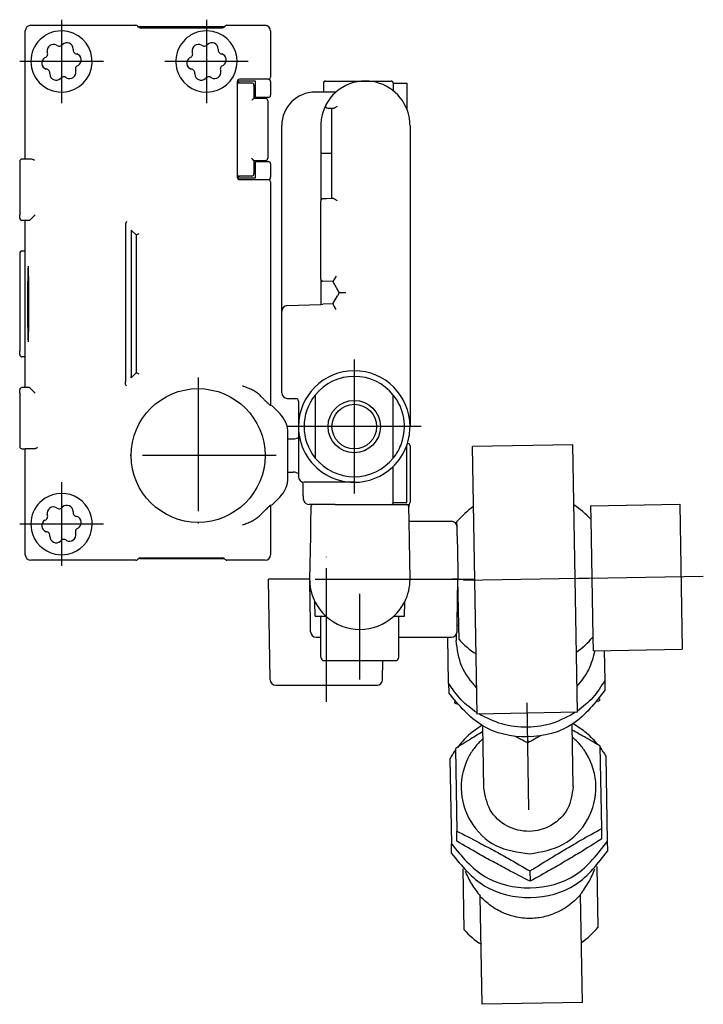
# Model space of a CAD drawing. Header units: millimetres. Extents: x -235 to 1449, y -109 to 485.
# Tile 38 of 39: x 1387 to 1449, y 129 to 217. Entities that reach past the tile are written whole.
import ezdxf

# ---------------------------------------------------------------- set-up
doc = ezdxf.new("R2010")
doc.units = ezdxf.units.MM
doc.linetypes.add('DOT_CENTER', pattern=[14, 12, -1, 0, -1])
doc.layers.add('1', color=7, linetype='Continuous')

# ---------------------------------------------------------------- blocks, each defined once
blk = doc.blocks.new('COUPLING_BAR__89', base_point=(1425.729, 128.898))
at = {"color": 7, "linetype": 'Continuous'}
for p, q in [((1436.929, 179.094), (1427.931, 178.937)), ((1428.349, 154.941), (1427.931, 178.937)), ((1437.348, 155.098), (1436.929, 179.094)), ((1438.525, 173.621), (1446.524, 173.761)), ((1438.525, 173.621), (1438.546, 172.413)), ((1446.524, 173.761), (1446.751, 160.763)), ((1438.546, 172.413), (1438.731, 161.832)), ((1426.556, 171.74), (1426.548, 172.204)), ((1426.57, 170.931), (1426.556, 171.74)), ((1426.57, 170.931), (1426.57, 170.912)), ((1426.57, 170.912), (1426.624, 167.832)), ((1426.624, 167.832), (1426.638, 167.031)), ((1426.71, 162.913), (1426.638, 167.031)), ((1426.566, 162.911), (1426.71, 162.913)), ((1426.733, 161.622), (1426.71, 162.913)), ((1425.801, 157.7), (1425.729, 161.831)), ((1426.475, 162.058), (1426.484, 161.526)), ((1438.731, 161.832), (1438.752, 160.623)), ((1438.752, 160.623), (1446.751, 160.763)), ((1439.752, 160.641), (1439.799, 157.944)), ((1425.801, 157.7), (1425.816, 156.831)), ((1439.799, 157.944), (1439.814, 157.076)), ((1426.33, 156.061), (1426.332, 155.933)), ((1439.328, 156.288), (1439.33, 156.16)), ((1437.348, 155.098), (1428.349, 154.941)), ((1428.966, 148.283), (1428.868, 153.876)), ((1436.964, 148.423), (1436.867, 154.015)), ((1432.886, 152.89), (1432.895, 152.351)), ((1439.53, 144.669), (1439.401, 152.059)), ((1426.403, 151.832), (1426.532, 144.442)), ((1440.05, 143.533), (1439.917, 151.16)), ((1425.919, 150.916), (1426.052, 143.289)), ((1426.548, 143.519), (1426.532, 144.442)), ((1439.546, 143.746), (1439.53, 144.669)), ((1426.068, 142.421), (1426.052, 143.289)), ((1440.065, 142.665), (1440.05, 143.533)), ((1427.187, 135.579), (1427.092, 141.041)), ((1433.096, 140.86), (1433.112, 139.937)), ((1439.09, 141.251), (1439.185, 135.788)), ((1437.634, 138.725), (1437.633, 138.779)), ((1437.803, 129.055), (1437.634, 138.725)), ((1428.635, 138.568), (1428.634, 138.622)), ((1428.804, 128.898), (1428.635, 138.568)), ((1437.803, 129.055), (1428.804, 128.898))]:
    blk.add_line(p, q, dxfattribs=at)
for centre, start, end in [((1432.639, 167.018), 125.22887, 139.59038), ((1432.639, 167.018), 42.40962, 56.77113), ((1432.639, 167.018), 305.22887, 319.59038), ((1432.639, 167.018), 222.40962, 236.77113), ((1433.094, 140.974), 222.40962, 236.77113), ((1433.094, 140.974), 305.22887, 319.59038)]:
    blk.add_arc(centre, 8, start, end, dxfattribs=at)
for points, knots in [([(1428.308, 157.286), (1427.798, 157.9), (1426.774, 159.134), (1426.581, 160.727), (1426.484, 161.526)], [0, 0, 0, 0, 2.342035, 4.704168, 4.704168, 4.704168, 4.704168]), ([(1438.898, 160.626), (1438.751, 160.036), (1438.457, 158.857), (1437.69, 157.915), (1437.307, 157.443)], [0, 0, 0, 0, 1.798344, 3.597358, 3.597358, 3.597358, 3.597358]), ([(1428.348, 155.044), (1427.848, 155.409), (1426.843, 156.144), (1426.15, 157.179), (1425.801, 157.7)], [0, 0, 0, 0, 1.840093, 3.704818, 3.704818, 3.704818, 3.704818]), ([(1439.799, 157.944), (1439.468, 157.411), (1438.812, 156.353), (1437.833, 155.583), (1437.346, 155.201)], [0, 0, 0, 0, 1.864725, 3.704818, 3.704818, 3.704818, 3.704818]), ([(1439.814, 157.076), (1438.946, 155.942), (1437.204, 153.666), (1432.892, 152.538), (1428.544, 153.515), (1426.723, 155.729), (1425.816, 156.831)], [0, 0, 0, 0, 4.178747, 8.385833, 12.592919, 16.771666, 16.771666, 16.771666, 16.771666]), ([(1426.515, 155.826), (1426.485, 155.843), (1426.423, 155.879), (1426.362, 155.915), (1426.332, 155.933)], [0, 0, 0, 0, 0.1053109, 0.212053, 0.212053, 0.212053, 0.212053]), ([(1439.33, 156.16), (1439.3, 156.14), (1439.24, 156.103), (1439.18, 156.065), (1439.151, 156.046)], [0, 0, 0, 0, 0.1067248, 0.2120507, 0.2120507, 0.2120507, 0.2120507]), ([(1437.19, 155.095), (1436.524, 154.729), (1435.18, 153.991), (1432.872, 153.661), (1430.554, 153.91), (1429.185, 154.601), (1428.507, 154.944)], [0, 0, 0, 0, 2.261917, 4.56733, 6.872742, 9.134659, 9.134659, 9.134659, 9.134659]), ([(1428.78, 153.925), (1428.368, 153.647), (1427.543, 153.09), (1426.903, 152.328), (1426.583, 151.946)], [0, 0, 0, 0, 1.48092, 2.969827, 2.969827, 2.969827, 2.969827]), ([(1439.218, 152.166), (1438.884, 152.537), (1438.218, 153.277), (1437.374, 153.804), (1436.953, 154.067)], [0, 0, 0, 0, 1.488908, 2.969829, 2.969829, 2.969829, 2.969829]), ([(1428.877, 153.364), (1428.519, 153.146), (1427.69, 152.643), (1426.869, 152.126), (1426.403, 151.832)], [0, 0, 0, 0, 1.258051, 2.909413, 2.909413, 2.909413, 2.909413]), ([(1432.895, 152.351), (1432.69, 152.455), (1432.296, 152.655), (1431.904, 152.857), (1431.717, 152.954)], [0, 0, 0, 0, 0.691765, 1.323213, 1.323213, 1.323213, 1.323213]), ([(1434.051, 152.994), (1433.868, 152.892), (1433.483, 152.676), (1433.097, 152.462), (1432.895, 152.351)], [0, 0, 0, 0, 0.630918, 1.323253, 1.323253, 1.323253, 1.323253]), ([(1433.069, 142.403), (1434.119, 142.581), (1436.213, 142.936), (1438.49, 145.344), (1439.295, 148.457), (1438.581, 150.862), (1437.599, 152.226), (1437.123, 152.665), (1436.887, 152.883)], [0, 0, 0, 0, 3.124898, 6.229289, 9.313032, 12.396774, 13.371144, 14.333799, 14.333799, 14.333799, 14.333799]), ([(1439.401, 152.059), (1438.926, 152.336), (1438.088, 152.824), (1437.242, 153.298), (1436.876, 153.504)], [0, 0, 0, 0, 1.649307, 2.909433, 2.909433, 2.909433, 2.909433]), ([(1428.888, 152.744), (1428.659, 152.517), (1428.199, 152.062), (1427.265, 150.664), (1426.635, 148.237), (1427.548, 145.153), (1429.909, 142.826), (1432.013, 142.544), (1433.069, 142.403)], [0, 0, 0, 0, 0.962656, 1.937025, 5.020768, 8.10451, 11.208901, 14.333799, 14.333799, 14.333799, 14.333799]), ([(1426.406, 151.704), (1426.319, 151.576), (1426.145, 151.321), (1425.995, 151.051), (1425.919, 150.916)], [0, 0, 0, 0, 0.461486, 0.9259591, 0.9259591, 0.9259591, 0.9259591]), ([(1439.917, 151.16), (1439.837, 151.293), (1439.677, 151.557), (1439.495, 151.806), (1439.404, 151.93)], [0, 0, 0, 0, 0.4644732, 0.9259591, 0.9259591, 0.9259591, 0.9259591]), ([(1436.964, 148.423), (1436.868, 147.733), (1436.674, 146.349), (1435.101, 144.816), (1433.037, 144.232), (1430.954, 144.743), (1429.329, 146.221), (1429.086, 147.597), (1428.966, 148.283)], [0, 0, 0, 0, 2.041201, 4.096067, 6.16451, 8.232953, 10.287819, 12.32902, 12.32902, 12.32902, 12.32902]), ([(1426.532, 144.442), (1427.212, 144.095), (1428.335, 143.521), (1429.875, 142.691), (1431.388, 141.852), (1432.453, 141.234), (1433.096, 140.86)], [0, 0, 0, 0, 2.289467, 3.782909, 5.248388, 7.478436, 7.478436, 7.478436, 7.478436]), ([(1433.096, 140.86), (1433.763, 141.279), (1434.851, 141.962), (1436.372, 142.874), (1437.845, 143.732), (1438.901, 144.319), (1439.53, 144.669)], [0, 0, 0, 0, 2.364076, 3.852649, 5.319039, 7.478437, 7.478437, 7.478437, 7.478437]), ([(1426.052, 143.289), (1426.96, 142.186), (1428.78, 139.973), (1433.128, 138.996), (1437.44, 140.124), (1439.182, 142.399), (1440.05, 143.533)], [0, 0, 0, 0, 4.178747, 8.385833, 12.592919, 16.771666, 16.771666, 16.771666, 16.771666]), ([(1433.112, 139.937), (1432.432, 140.284), (1431.31, 140.858), (1429.769, 141.688), (1428.257, 142.527), (1427.191, 143.145), (1426.548, 143.519)], [0, 0, 0, 0, 2.289467, 3.782909, 5.248388, 7.478436, 7.478436, 7.478436, 7.478436]), ([(1439.546, 143.746), (1438.879, 143.326), (1437.792, 142.643), (1436.271, 141.732), (1434.798, 140.874), (1433.741, 140.287), (1433.112, 139.937)], [0, 0, 0, 0, 2.364076, 3.852649, 5.319039, 7.478437, 7.478437, 7.478437, 7.478437]), ([(1426.068, 142.421), (1426.975, 141.318), (1428.795, 139.105), (1433.144, 138.128), (1437.455, 139.256), (1439.197, 141.531), (1440.065, 142.665)], [0, 0, 0, 0, 4.178747, 8.385833, 12.592919, 16.771666, 16.771666, 16.771666, 16.771666]), ([(1427.278, 140.847), (1427.455, 140.452), (1427.812, 139.653), (1428.358, 138.968), (1428.634, 138.622)], [0, 0, 0, 0, 1.29069, 2.615174, 2.615174, 2.615174, 2.615174]), ([(1437.633, 138.779), (1437.897, 139.135), (1438.419, 139.838), (1438.748, 140.65), (1438.91, 141.05)], [0, 0, 0, 0, 1.324484, 2.615174, 2.615174, 2.615174, 2.615174]), ([(1437.634, 138.725), (1437.272, 138.365), (1436.67, 137.766), (1435.564, 137.125), (1434.442, 136.715), (1433.099, 136.542), (1431.819, 136.687), (1430.616, 137.103), (1429.56, 137.694), (1428.944, 138.276), (1428.635, 138.568)], [0, 0, 0, 0, 1.522869, 2.535242, 3.808339, 5.082765, 6.563464, 7.624841, 8.889039, 10.158656, 10.158656, 10.158656, 10.158656])]:
    blk.add_open_spline(points, degree=3, knots=knots, dxfattribs=at)
at = {"layer": '1', "color": 2, "linetype": 'DOT_CENTER'}
for p, q in [((1439.138, 167.131), (1426.14, 166.904)), ((1436.639, 167.087), (1448.637, 167.297)), ((1433, 146.354), (1432.833, 155.945))]:
    blk.add_line(p, q, dxfattribs=at)
blk = doc.blocks.new('BLOCK__90', base_point=(1409.638, 157.531))
at = {"color": 7, "linetype": 'Continuous'}
for p, q in [((1415.817, 175.731), (1413.797, 175.731)), ((1415.838, 175.731), (1415.817, 175.731)), ((1417.338, 175.731), (1415.838, 175.731)), ((1413.452, 173.535), (1413.425, 172.035)), ((1413.952, 173.731), (1413.652, 173.731)), ((1415.638, 173.731), (1413.952, 173.731)), ((1415.638, 173.731), (1415.688, 173.731)), ((1415.688, 173.731), (1415.838, 173.731)), ((1415.838, 173.731), (1417.8, 173.731)), ((1417.8, 173.731), (1419.149, 173.731)), ((1419.149, 173.731), (1419.22, 173.731)), ((1419.22, 173.731), (1419.652, 173.731)), ((1419.652, 173.731), (1420.638, 173.731)), ((1420.638, 173.731), (1421.725, 173.731)), ((1421.725, 173.731), (1422.025, 173.731)), ((1422.221, 173.749), (1422.225, 173.535)), ((1422.247, 172.231), (1422.225, 173.535)), ((1413.417, 171.543), (1413.406, 170.931)), ((1413.425, 172.035), (1413.417, 171.543)), ((1422.338, 167.031), (1422.247, 172.231)), ((1422.247, 172.231), (1426.056, 172.231)), ((1426.57, 170.931), (1426.556, 171.74)), ((1413.406, 170.931), (1413.338, 167.031)), ((1426.57, 170.931), (1426.57, 170.912)), ((1426.57, 170.912), (1426.624, 167.832)), ((1413.338, 167.031), (1409.638, 167.031)), ((1409.795, 158.023), (1409.638, 167.031)), ((1413.838, 167.031), (1421.838, 167.031)), ((1426.638, 167.031), (1426.138, 167.031)), ((1426.57, 163.131), (1426.638, 167.031)), ((1426.624, 167.832), (1426.638, 167.031)), ((1413.406, 163.131), (1413.341, 166.874)), ((1413.838, 163.731), (1413.816, 165.014)), ((1421.838, 163.731), (1421.86, 165.014)), ((1413.838, 163.731), (1414.338, 163.731)), ((1414.338, 163.731), (1414.779, 163.731)), ((1414.338, 161.831), (1414.338, 163.731)), ((1420.898, 163.731), (1421.338, 163.731)), ((1421.338, 161.831), (1421.338, 163.731)), ((1421.338, 163.731), (1421.838, 163.731)), ((1413.42, 162.323), (1413.406, 163.131)), ((1426.556, 162.323), (1426.57, 163.131)), ((1413.92, 161.831), (1414.338, 161.831)), ((1414.338, 160.031), (1414.338, 161.831)), ((1421.338, 160.031), (1421.338, 161.831)), ((1421.338, 161.831), (1426.056, 161.831)), ((1414.638, 159.731), (1417.838, 159.731)), ((1417.838, 159.731), (1421.038, 159.731)), ((1419.881, 158.023), (1419.911, 159.731)), ((1410.295, 157.531), (1419.381, 157.531))]:
    blk.add_line(p, q, dxfattribs=at)
for centre, radius, start, end in [((1413.652, 173.531), 0.2, 90, 179), ((1422.025, 173.531), 0.2, 1, 90), ((1426.056, 171.731), 0.5, 1, 90), ((1417.838, 167.031), 4.5, 180, 182), ((1417.838, 167.031), 4.5, 333.36282, 360), ((1417.838, 167.031), 4.5, 182, 206.63718), ((1417.838, 167.031), 4.5, 206.63718, 227.16657), ((1417.838, 167.031), 4.5, 312.83343, 333.36282), ((1417.838, 167.031), 4.5, 227.16657, 312.83343), ((1413.92, 162.331), 0.5, 181, 270), ((1426.056, 162.331), 0.5, 270, 359), ((1414.638, 160.031), 0.3, 180, 270), ((1421.038, 160.031), 0.3, 270, 0), ((1410.295, 158.031), 0.5, 181, 270), ((1419.381, 158.031), 0.5, 270, 359)]:
    blk.add_arc(centre, radius, start, end, dxfattribs=at)
at = {"layer": '1', "color": 2, "linetype": 'DOT_CENTER'}
for p, q in [((1414.838, 156.023), (1414.838, 169.031)), ((1419.338, 167.031), (1428.056, 167.031)), ((1417.838, 158.031), (1417.838, 165.731))]:
    blk.add_line(p, q, dxfattribs=at)
blk = doc.blocks.new('COUPLING_BAR_BLOCK__91', base_point=(1409.638, 128.898))
for name, p in [('COUPLING_BAR__89', (1425.729, 128.898)), ('BLOCK__90', (1409.638, 157.531))]:
    blk.add_blockref(name, p)
blk = doc.blocks.new('READING_HEAD_BODY__92', base_point=(1410.838, 173.731))
at = {"color": 7, "linetype": 'Continuous'}
for p, q in [((1414.572, 211.531), (1414.572, 210.731)), ((1414.772, 211.731), (1418.338, 211.731)), ((1418.338, 211.731), (1420.638, 211.731)), ((1420.838, 211.531), (1420.838, 210.854)), ((1420.838, 211.531), (1422.038, 211.531)), ((1422.038, 211.531), (1422.038, 209.251)), ((1414.572, 210.731), (1413.838, 210.731)), ((1415.692, 210.731), (1414.572, 210.731)), ((1414.966, 209.29), (1415.305, 209.284)), ((1415.305, 209.284), (1415.338, 209.284)), ((1415.338, 209.284), (1415.438, 209.282)), ((1415.338, 205.231), (1415.338, 209.284)), ((1410.838, 191.089), (1410.838, 207.731)), ((1414.338, 207.731), (1414.338, 205.231)), ((1422.338, 207.731), (1422.338, 202.231)), ((1414.338, 205.231), (1414.338, 200.965)), ((1414.535, 205.231), (1414.338, 205.231)), ((1415.338, 205.231), (1414.535, 205.231)), ((1415.338, 201.179), (1415.338, 205.231)), ((1422.338, 202.231), (1422.338, 180.731)), ((1414.338, 193.963), (1414.338, 200.965)), ((1414.835, 201.17), (1414.535, 201.165)), ((1415.338, 201.179), (1414.835, 201.17)), ((1415.438, 201.181), (1415.338, 201.179)), ((1414.338, 193.963), (1414.338, 191.694)), ((1415.415, 193.732), (1414.531, 193.763)), ((1415.709, 194.222), (1415.415, 193.732)), ((1415.415, 193.732), (1415.993, 192.731)), ((1415.993, 192.731), (1415.838, 192.463)), ((1416.57, 192.731), (1415.993, 192.731)), ((1411.321, 191.588), (1414.338, 191.694)), ((1414.338, 191.694), (1414.531, 191.7)), ((1415.415, 191.731), (1414.531, 191.7)), ((1415.415, 191.731), (1415.838, 192.463)), ((1410.838, 187.562), (1410.838, 191.089)), ((1415.71, 191.241), (1415.53, 191.535)), ((1410.838, 185.392), (1410.838, 187.562)), ((1410.838, 183.758), (1410.838, 185.392)), ((1411.329, 183.258), (1412.092, 183.244)), ((1412.338, 182.994), (1412.338, 180.731)), ((1412.338, 180.731), (1412.338, 179.757)), ((1411.391, 179.619), (1411.847, 179.623)), ((1412.338, 179.757), (1412.338, 176.231)), ((1420.838, 179.231), (1420.838, 179.431)), ((1422.038, 176.731), (1422.038, 179.025)), ((1422.142, 179.209), (1422.101, 179.209)), ((1422.338, 179.009), (1422.338, 175.495)), ((1420.838, 176.731), (1420.838, 177.161)), ((1420.838, 175.931), (1420.838, 176.731)), ((1422.038, 175.931), (1422.038, 176.731)), ((1411.391, 176.644), (1411.847, 176.64)), ((1420.838, 175.608), (1420.838, 175.931)), ((1422.038, 175.587), (1422.038, 175.931)), ((1413.222, 175.731), (1412.838, 175.731)), ((1413.237, 175.731), (1413.222, 175.731)), ((1413.797, 175.731), (1413.237, 175.731)), ((1415.817, 175.731), (1413.797, 175.731)), ((1415.838, 175.731), (1415.817, 175.731)), ((1417.338, 175.731), (1415.838, 175.731)), ((1420.838, 173.931), (1420.838, 175.608)), ((1422.038, 173.931), (1422.038, 175.587)), ((1422.338, 175.495), (1422.338, 175.386)), ((1422.338, 175.386), (1422.338, 173.931)), ((1413.338, 173.731), (1413.298, 173.731)), ((1413.652, 173.731), (1413.338, 173.731)), ((1413.952, 173.731), (1413.652, 173.731)), ((1415.638, 173.731), (1413.952, 173.731)), ((1415.638, 173.731), (1415.688, 173.731)), ((1415.688, 173.731), (1415.838, 173.731)), ((1415.838, 173.731), (1417.8, 173.731)), ((1417.8, 173.731), (1419.149, 173.731)), ((1419.149, 173.731), (1419.22, 173.731)), ((1419.22, 173.731), (1419.652, 173.731)), ((1419.652, 173.731), (1420.638, 173.731)), ((1420.638, 173.731), (1421.725, 173.731)), ((1420.838, 173.931), (1422.038, 173.931)), ((1421.725, 173.731), (1422.025, 173.731)), ((1422.025, 173.731), (1422.138, 173.731))]:
    blk.add_line(p, q, dxfattribs=at)
for centre, radius, start, end in [((1414.772, 211.531), 0.2, 90, 180), ((1418.338, 207.731), 4, 90, 131.40962), ((1418.338, 207.731), 4, 52.75222, 90), ((1420.638, 211.531), 0.2, 0, 90), ((1413.838, 207.731), 3, 90, 180), ((1418.338, 207.731), 4, 131.40962, 152.42888), ((1418.338, 207.731), 4, 15.25752, 52.75222), ((1418.338, 207.731), 4, 152.42888, 180), ((1414.97, 209.49), 0.2, 152.42888, 269), ((1418.338, 207.731), 4, 7.66226, 15.25752), ((1418.338, 207.731), 4, 360, 7.66226), ((1414.538, 200.965), 0.2, 91, 180), ((1414.538, 193.963), 0.2, 180, 268), ((1411.338, 191.089), 0.5, 92, 180), ((1417.338, 180.731), 5, 0, 180), ((1417.338, 180.731), 4.5, 38.94244, 141.05756), ((1411.338, 183.758), 0.5, 180, 269), ((1412.088, 182.994), 0.25, 0, 89), ((1417.338, 180.731), 4.5, 141.05756, 218.94244), ((1417.338, 180.731), 4.5, 340.3547, 38.94244), ((1417.338, 180.731), 5, 180, 208.38956), ((1417.338, 180.731), 5, 342.27744, 0), ((1411.838, 180.623), 1, 270.5, 300), ((1417.338, 180.731), 5, 313.43254, 340.05156), ((1417.338, 180.731), 5, 340.05156, 342.27744), ((1422.138, 179.009), 0.2, 0, 89), ((1417.338, 180.731), 5, 208.38956, 270), ((1417.338, 180.731), 4.5, 218.94244, 270), ((1417.338, 180.731), 5, 270, 313.43254), ((1411.838, 175.64), 1, 60, 89.5), ((1412.838, 176.231), 0.5, 180, 270), ((1413.298, 174.231), 0.5, 195.5018, 269.9943), ((1420.638, 173.931), 0.2, 270, 0), ((1422.138, 173.931), 0.2, 270, 0)]:
    blk.add_arc(centre, radius, start, end, dxfattribs=at)
for points, knots in [([(1415.438, 209.282), (1415.446, 209.282), (1415.462, 209.283), (1415.5, 209.292), (1415.555, 209.313), (1415.636, 209.354), (1415.731, 209.409), (1415.802, 209.453), (1415.838, 209.475)], [0, 0, 0, 0, 0.0227488, 0.0493821, 0.1165292, 0.2001095, 0.3191801, 0.4477754, 0.4477754, 0.4477754, 0.4477754]), ([(1415.838, 200.988), (1415.802, 201.01), (1415.731, 201.053), (1415.636, 201.109), (1415.555, 201.15), (1415.5, 201.171), (1415.462, 201.18), (1415.446, 201.18), (1415.438, 201.181)], [0, 0, 0, 0, 0.1285953, 0.2476658, 0.3312462, 0.3983932, 0.4250265, 0.4477754, 0.4477754, 0.4477754, 0.4477754]), ([(1415.53, 191.535), (1415.509, 191.569), (1415.471, 191.634), (1415.433, 191.7), (1415.415, 191.731)], [0, 0, 0, 0, 0.1191457, 0.2268863, 0.2268863, 0.2268863, 0.2268863]), ([(1412.78, 174.373), (1412.777, 174.43), (1412.769, 174.566), (1412.759, 174.82), (1412.751, 175.108), (1412.745, 175.375), (1412.742, 175.576), (1412.74, 175.687), (1412.739, 175.741)], [0, 0, 0, 0, 0.172178, 0.408218, 0.764352, 1.036522, 1.207409, 1.369111, 1.369111, 1.369111, 1.369111]), ([(1412.816, 174.098), (1412.813, 174.106), (1412.808, 174.122), (1412.801, 174.155), (1412.793, 174.202), (1412.786, 174.277), (1412.782, 174.337), (1412.78, 174.373)], [0, 0, 0, 0, 0.0268568, 0.052077, 0.0996706, 0.1704312, 0.278364, 0.278364, 0.278364, 0.278364])]:
    blk.add_open_spline(points, degree=3, knots=knots, dxfattribs=at)
at = {"layer": '1', "color": 2, "linetype": 'DOT_CENTER'}
for p, q in [((1417.338, 186.731), (1417.338, 174.731)), ((1417.338, 186.731), (1417.338, 174.731)), ((1423.338, 180.731), (1411.338, 180.731)), ((1423.338, 180.731), (1411.338, 180.731))]:
    blk.add_line(p, q, dxfattribs=at)
blk = doc.blocks.new('READING_HEAD__93', base_point=(1409.638, 128.898))
for name, p in [('READING_HEAD_BODY__92', (1410.838, 173.731)), ('COUPLING_BAR_BLOCK__91', (1409.638, 128.898))]:
    blk.add_blockref(name, p)
blk = doc.blocks.new('BLOCK_1__94', base_point=(1413.338, 159.731))
at = {"color": 7, "linetype": 'Continuous'}
for p, q in [((1415.817, 175.731), (1413.797, 175.731)), ((1415.838, 175.731), (1415.817, 175.731)), ((1417.338, 175.731), (1415.838, 175.731)), ((1413.452, 173.535), (1413.425, 172.035)), ((1413.952, 173.731), (1413.652, 173.731)), ((1415.638, 173.731), (1413.952, 173.731)), ((1415.638, 173.731), (1415.688, 173.731)), ((1415.688, 173.731), (1415.838, 173.731)), ((1415.838, 173.731), (1417.8, 173.731)), ((1417.8, 173.731), (1419.149, 173.731)), ((1419.149, 173.731), (1419.22, 173.731)), ((1419.22, 173.731), (1419.652, 173.731)), ((1419.652, 173.731), (1420.638, 173.731)), ((1420.638, 173.731), (1421.725, 173.731)), ((1421.725, 173.731), (1422.025, 173.731)), ((1422.221, 173.749), (1422.225, 173.535)), ((1422.247, 172.231), (1422.225, 173.535)), ((1413.417, 171.543), (1413.406, 170.931)), ((1413.425, 172.035), (1413.417, 171.543)), ((1422.338, 167.031), (1422.247, 172.231)), ((1422.247, 172.231), (1426.056, 172.231)), ((1426.57, 170.931), (1426.556, 171.74)), ((1413.406, 170.931), (1413.338, 167.031)), ((1426.57, 170.931), (1426.57, 170.912)), ((1426.57, 170.912), (1426.624, 167.832)), ((1413.838, 167.031), (1421.838, 167.031)), ((1426.638, 167.031), (1426.138, 167.031)), ((1426.57, 163.131), (1426.638, 167.031)), ((1426.624, 167.832), (1426.638, 167.031)), ((1413.406, 163.131), (1413.341, 166.874)), ((1413.838, 163.731), (1413.816, 165.014)), ((1421.838, 163.731), (1421.86, 165.014)), ((1413.838, 163.731), (1414.338, 163.731)), ((1414.338, 163.731), (1414.779, 163.731)), ((1414.338, 161.831), (1414.338, 163.731)), ((1420.898, 163.731), (1421.338, 163.731)), ((1421.338, 161.831), (1421.338, 163.731)), ((1421.338, 163.731), (1421.838, 163.731)), ((1413.42, 162.323), (1413.406, 163.131)), ((1426.556, 162.323), (1426.57, 163.131)), ((1413.92, 161.831), (1414.338, 161.831)), ((1414.338, 160.031), (1414.338, 161.831)), ((1421.338, 160.031), (1421.338, 161.831)), ((1421.338, 161.831), (1426.056, 161.831)), ((1414.638, 159.731), (1417.838, 159.731)), ((1417.838, 159.731), (1421.038, 159.731))]:
    blk.add_line(p, q, dxfattribs=at)
for centre, radius, start, end in [((1413.652, 173.531), 0.2, 90, 179), ((1422.025, 173.531), 0.2, 1, 90), ((1426.056, 171.731), 0.5, 1, 90), ((1417.838, 167.031), 4.5, 180, 182), ((1417.838, 167.031), 4.5, 333.36282, 360), ((1417.838, 167.031), 4.5, 182, 206.63718), ((1417.838, 167.031), 4.5, 206.63718, 227.16657), ((1417.838, 167.031), 4.5, 312.83343, 333.36282), ((1417.838, 167.031), 4.5, 227.16657, 312.83343), ((1413.92, 162.331), 0.5, 181, 270), ((1426.056, 162.331), 0.5, 270, 359), ((1414.638, 160.031), 0.3, 180, 270), ((1421.038, 160.031), 0.3, 270, 0)]:
    blk.add_arc(centre, radius, start, end, dxfattribs=at)
blk = doc.blocks.new('COUPLING_BAR_BLOCK_1__95', base_point=(1413.338, 159.731))
blk.add_blockref('BLOCK_1__94', (1413.338, 159.731))
blk = doc.blocks.new('READING_HEAD_BODY_1__96', base_point=(1410.838, 173.731))
at = {"color": 7, "linetype": 'Continuous'}
for p, q in [((1418.338, 211.731), (1420.638, 211.731)), ((1420.838, 211.531), (1420.838, 210.854)), ((1420.838, 211.531), (1422.038, 211.531)), ((1422.038, 211.531), (1422.038, 209.251)), ((1414.572, 210.731), (1413.838, 210.731)), ((1415.692, 210.731), (1414.572, 210.731)), ((1414.966, 209.29), (1415.305, 209.284)), ((1415.305, 209.284), (1415.338, 209.284)), ((1415.338, 209.284), (1415.438, 209.282)), ((1415.338, 205.231), (1415.338, 209.284)), ((1410.838, 191.089), (1410.838, 207.731)), ((1414.338, 207.731), (1414.338, 205.231)), ((1422.338, 207.731), (1422.338, 202.231)), ((1414.338, 205.231), (1414.338, 200.965)), ((1414.535, 205.231), (1414.338, 205.231)), ((1415.338, 205.231), (1414.535, 205.231)), ((1415.338, 201.179), (1415.338, 205.231)), ((1422.338, 202.231), (1422.338, 180.731)), ((1414.338, 193.963), (1414.338, 200.965)), ((1414.835, 201.17), (1414.535, 201.165)), ((1415.338, 201.179), (1414.835, 201.17)), ((1415.438, 201.181), (1415.338, 201.179)), ((1414.338, 193.963), (1414.338, 191.694)), ((1415.415, 193.732), (1414.531, 193.763)), ((1415.709, 194.222), (1415.415, 193.732)), ((1415.415, 193.732), (1415.993, 192.731)), ((1415.993, 192.731), (1415.838, 192.463)), ((1416.57, 192.731), (1415.993, 192.731)), ((1411.321, 191.588), (1414.338, 191.694)), ((1414.338, 191.694), (1414.531, 191.7)), ((1415.415, 191.731), (1414.531, 191.7)), ((1415.415, 191.731), (1415.838, 192.463)), ((1410.838, 187.562), (1410.838, 191.089)), ((1415.71, 191.241), (1415.53, 191.535)), ((1410.838, 185.392), (1410.838, 187.562)), ((1410.838, 183.758), (1410.838, 185.392)), ((1411.329, 183.258), (1412.092, 183.244)), ((1412.338, 182.994), (1412.338, 180.731)), ((1413.838, 183.56), (1413.838, 177.903)), ((1420.838, 179.431), (1420.838, 183.56)), ((1412.338, 180.731), (1412.338, 179.757)), ((1411.391, 179.619), (1411.847, 179.623)), ((1412.338, 179.757), (1412.338, 176.231)), ((1420.838, 179.231), (1420.838, 179.431)), ((1420.838, 177.903), (1420.838, 179.231)), ((1422.038, 176.731), (1422.038, 179.025)), ((1422.142, 179.209), (1422.101, 179.209)), ((1422.338, 179.009), (1422.338, 175.495)), ((1420.838, 176.731), (1420.838, 177.161)), ((1420.838, 175.931), (1420.838, 176.731)), ((1422.038, 175.931), (1422.038, 176.731)), ((1411.391, 176.644), (1411.847, 176.64)), ((1420.838, 175.608), (1420.838, 175.931)), ((1422.038, 175.587), (1422.038, 175.931)), ((1413.222, 175.731), (1412.838, 175.731)), ((1413.237, 175.731), (1413.222, 175.731)), ((1413.797, 175.731), (1413.237, 175.731)), ((1415.817, 175.731), (1413.797, 175.731)), ((1415.838, 175.731), (1415.817, 175.731)), ((1417.338, 175.731), (1415.838, 175.731)), ((1420.838, 173.931), (1420.838, 175.608)), ((1422.038, 173.931), (1422.038, 175.587)), ((1422.338, 175.495), (1422.338, 175.386)), ((1422.338, 175.386), (1422.338, 173.931)), ((1413.338, 173.731), (1413.298, 173.731)), ((1413.652, 173.731), (1413.338, 173.731)), ((1413.952, 173.731), (1413.652, 173.731)), ((1415.638, 173.731), (1413.952, 173.731)), ((1415.638, 173.731), (1415.688, 173.731)), ((1415.688, 173.731), (1415.838, 173.731)), ((1415.838, 173.731), (1417.8, 173.731)), ((1417.8, 173.731), (1419.149, 173.731)), ((1419.149, 173.731), (1419.22, 173.731)), ((1419.22, 173.731), (1419.652, 173.731)), ((1419.652, 173.731), (1420.638, 173.731)), ((1420.638, 173.731), (1421.725, 173.731)), ((1420.838, 173.931), (1422.038, 173.931)), ((1421.725, 173.731), (1422.025, 173.731)), ((1422.025, 173.731), (1422.138, 173.731))]:
    blk.add_line(p, q, dxfattribs=at)
for radius in [2.35, 2]:
    blk.add_circle((1417.338, 180.731), radius, dxfattribs=at)
for centre, radius, start, end in [((1418.338, 207.731), 4, 90, 131.40962), ((1418.338, 207.731), 4, 52.75222, 90), ((1420.638, 211.531), 0.2, 0, 90), ((1413.838, 207.731), 3, 90, 180), ((1418.338, 207.731), 4, 131.40962, 152.42888), ((1418.338, 207.731), 4, 15.25752, 52.75222), ((1418.338, 207.731), 4, 152.42888, 180), ((1414.97, 209.49), 0.2, 152.42888, 269), ((1418.338, 207.731), 4, 7.66226, 15.25752), ((1418.338, 207.731), 4, 360, 7.66226), ((1414.538, 200.965), 0.2, 91, 180), ((1414.538, 193.963), 0.2, 180, 268), ((1411.338, 191.089), 0.5, 92, 180), ((1417.338, 180.731), 5, 0, 180), ((1417.338, 180.731), 4.5, 38.94244, 141.05756), ((1411.338, 183.758), 0.5, 180, 269), ((1412.088, 182.994), 0.25, 0, 89), ((1417.338, 180.731), 4.5, 141.05756, 218.94244), ((1417.338, 180.731), 4.5, 340.3547, 38.94244), ((1417.338, 180.731), 5, 180, 208.38956), ((1417.338, 180.731), 5, 342.27744, 0), ((1411.838, 180.623), 1, 270.5, 300), ((1417.338, 180.731), 5, 313.43254, 340.05156), ((1417.338, 180.731), 4.5, 321.05756, 340.3547), ((1417.338, 180.731), 5, 340.05156, 342.27744), ((1422.138, 179.009), 0.2, 0, 89), ((1417.338, 180.731), 5, 208.38956, 270), ((1417.338, 180.731), 4.5, 218.94244, 270), ((1417.338, 180.731), 4.5, 270, 321.05756), ((1417.338, 180.731), 5, 270, 313.43254), ((1411.838, 175.64), 1, 60, 89.5), ((1412.838, 176.231), 0.5, 180, 270), ((1413.298, 174.231), 0.5, 195.5018, 269.9943), ((1420.638, 173.931), 0.2, 270, 0), ((1422.138, 173.931), 0.2, 270, 0)]:
    blk.add_arc(centre, radius, start, end, dxfattribs=at)
for points, knots in [([(1415.438, 209.282), (1415.446, 209.282), (1415.462, 209.283), (1415.5, 209.292), (1415.555, 209.313), (1415.636, 209.354), (1415.731, 209.409), (1415.802, 209.453), (1415.838, 209.475)], [0, 0, 0, 0, 0.0227488, 0.0493821, 0.1165292, 0.2001095, 0.3191801, 0.4477754, 0.4477754, 0.4477754, 0.4477754]), ([(1415.838, 200.988), (1415.802, 201.01), (1415.731, 201.053), (1415.636, 201.109), (1415.555, 201.15), (1415.5, 201.171), (1415.462, 201.18), (1415.446, 201.18), (1415.438, 201.181)], [0, 0, 0, 0, 0.1285953, 0.2476658, 0.3312462, 0.3983932, 0.4250265, 0.4477754, 0.4477754, 0.4477754, 0.4477754]), ([(1415.53, 191.535), (1415.509, 191.569), (1415.471, 191.634), (1415.433, 191.7), (1415.415, 191.731)], [0, 0, 0, 0, 0.1191457, 0.2268863, 0.2268863, 0.2268863, 0.2268863]), ([(1412.78, 174.373), (1412.777, 174.43), (1412.769, 174.566), (1412.759, 174.82), (1412.751, 175.108), (1412.745, 175.375), (1412.742, 175.576), (1412.74, 175.687), (1412.739, 175.741)], [0, 0, 0, 0, 0.172178, 0.408218, 0.764352, 1.036522, 1.207409, 1.369111, 1.369111, 1.369111, 1.369111]), ([(1412.816, 174.098), (1412.813, 174.106), (1412.808, 174.122), (1412.801, 174.155), (1412.793, 174.202), (1412.786, 174.277), (1412.782, 174.337), (1412.78, 174.373)], [0, 0, 0, 0, 0.0268568, 0.052077, 0.0996706, 0.1704312, 0.278364, 0.278364, 0.278364, 0.278364])]:
    blk.add_open_spline(points, degree=3, knots=knots, dxfattribs=at)
at = {"layer": '1', "color": 2, "linetype": 'DOT_CENTER'}
for p, q in [((1417.338, 186.731), (1417.338, 174.731)), ((1417.338, 186.731), (1417.338, 174.731)), ((1423.338, 180.731), (1411.338, 180.731)), ((1423.338, 180.731), (1411.338, 180.731))]:
    blk.add_line(p, q, dxfattribs=at)
blk = doc.blocks.new('READING_HEAD_1__97', base_point=(1410.838, 159.731))
for name, p in [('READING_HEAD_BODY_1__96', (1410.838, 173.731)), ('COUPLING_BAR_BLOCK_1__95', (1413.338, 159.731))]:
    blk.add_blockref(name, p)
blk = doc.blocks.new('IO__98', base_point=(1406.838, 203.185))
at = {"color": 7, "linetype": 'Continuous'}
for p, q in [((1406.838, 211.378), (1406.838, 203.385)), ((1407.042, 211.578), (1408.142, 211.559)), ((1408.338, 211.359), (1408.338, 210.181)), ((1408.338, 210.181), (1409.392, 210.163)), ((1409.588, 209.963), (1409.588, 204.8)), ((1409.392, 204.6), (1408.338, 204.581)), ((1408.338, 204.581), (1408.338, 203.404)), ((1408.142, 203.204), (1407.042, 203.185))]:
    blk.add_line(p, q, dxfattribs=at)
for centre, start, end in [((1407.038, 211.378), 89, 180), ((1408.138, 211.359), 0, 89), ((1409.388, 209.963), 0, 89), ((1409.388, 204.8), 271, 0), ((1407.038, 203.385), 180, 271), ((1408.138, 203.404), 271, 0)]:
    blk.add_arc(centre, 0.2, start, end, dxfattribs=at)
for points, knots in [([(1408.338, 210.181), (1408.307, 210.15), (1408.242, 210.084), (1408.176, 210.019), (1408.142, 209.985)], [0, 0, 0, 0, 0.1320111, 0.2779099, 0.2779099, 0.2779099, 0.2779099]), ([(1408.338, 204.581), (1408.329, 204.591), (1408.31, 204.611), (1408.282, 204.638), (1408.252, 204.669), (1408.218, 204.703), (1408.18, 204.74), (1408.154, 204.765), (1408.142, 204.778)], [0, 0, 0, 0, 0.0410525, 0.0821049, 0.1161247, 0.1719351, 0.2238647, 0.2779173, 0.2779173, 0.2779173, 0.2779173])]:
    blk.add_open_spline(points, degree=3, knots=knots, dxfattribs=at)
blk = doc.blocks.new('SCALE_BLOCK_1__99', base_point=(1387.338, 168.731))
at = {"color": 7, "linetype": 'Continuous'}
for p, q in [((1388.338, 216.731), (1397.755, 216.731)), ((1397.929, 216.64), (1397.897, 216.673)), ((1405.605, 216.581), (1398.071, 216.581)), ((1405.779, 216.673), (1405.747, 216.64)), ((1405.921, 216.731), (1409.338, 216.731)), ((1387.838, 209.814), (1387.838, 216.231)), ((1409.838, 216.231), (1409.838, 215.314)), ((1409.838, 215.314), (1409.838, 212.081)), ((1406.838, 211.681), (1406.838, 211.531)), ((1406.838, 211.531), (1406.838, 211.378)), ((1406.838, 211.378), (1406.838, 203.385)), ((1409.638, 211.881), (1407.038, 211.881)), ((1387.838, 204.731), (1387.838, 209.814)), ((1406.838, 203.385), (1406.838, 203.231)), ((1406.838, 203.231), (1406.838, 203.081)), ((1407.038, 202.881), (1409.638, 202.881)), ((1409.838, 202.681), (1409.838, 185.148)), ((1387.838, 184.231), (1387.838, 199.231)), ((1387.338, 196.281), (1387.338, 195.981)), ((1387.538, 196.481), (1387.838, 196.481)), ((1387.338, 195.981), (1387.338, 187.481)), ((1387.338, 187.181), (1387.338, 187.481)), ((1387.838, 186.981), (1387.538, 186.981)), ((1409.838, 185.148), (1409.838, 183.814)), ((1409.838, 183.814), (1409.838, 182.641)), ((1409.838, 182.641), (1409.965, 182.589)), ((1410.659, 181.895), (1409.965, 182.589)), ((1411.391, 176.155), (1411.391, 180.127)), ((1387.838, 175.648), (1387.838, 178.731)), ((1387.838, 169.231), (1387.838, 175.648)), ((1409.965, 173.694), (1410.659, 174.388)), ((1409.965, 173.694), (1409.838, 173.641)), ((1409.838, 173.641), (1409.838, 172.448)), ((1409.838, 172.448), (1409.838, 169.231)), ((1397.755, 168.731), (1388.338, 168.731)), ((1397.897, 168.79), (1397.929, 168.823)), ((1398.071, 168.881), (1405.605, 168.881)), ((1405.747, 168.823), (1405.779, 168.79)), ((1409.338, 168.731), (1405.921, 168.731))]:
    blk.add_line(p, q, dxfattribs=at)
for centre, radius, start, end in [((1388.338, 216.231), 0.5, 90, 180), ((1397.755, 216.531), 0.2, 44.99819, 89.99819), ((1398.071, 216.781), 0.2, 224.99819, 269.99819), ((1405.605, 216.781), 0.2, 270.00181, 315.00181), ((1405.921, 216.531), 0.2, 90.00181, 135.00181), ((1409.338, 216.231), 0.5, 0, 90), ((1391.088, 213.481), 2.75, 77.89277, 102.10723), ((1404.088, 213.481), 2.75, 77.89277, 102.10723), ((1391.088, 213.481), 2.75, 167.89277, 192.10723), ((1409.638, 212.081), 0.2, 291.52776, 0), ((1407.038, 211.681), 0.2, 90, 180), ((1409.638, 212.081), 0.2, 270, 291.52776), ((1407.038, 203.081), 0.2, 180, 270), ((1409.638, 202.681), 0.2, 68.47224, 90), ((1409.638, 202.681), 0.2, 0, 68.47224), ((1387.538, 196.281), 0.2, 90, 180), ((1387.538, 187.181), 0.2, 180, 270), ((1408.891, 180.127), 2.5, 0, 45), ((1408.891, 176.155), 2.5, 315, 0), ((1391.088, 171.981), 2.75, 167.89277, 192.10723), ((1388.338, 169.231), 0.5, 180, 270), ((1391.088, 171.981), 2.75, 257.89277, 282.10723), ((1397.755, 168.931), 0.2, 270.00181, 315.00181), ((1398.071, 168.681), 0.2, 90.00181, 135.00181), ((1405.605, 168.681), 0.2, 44.99819, 89.99819), ((1405.921, 168.931), 0.2, 224.99819, 269.99819), ((1409.338, 169.231), 0.5, 270, 0)]:
    blk.add_arc(centre, radius, start, end, dxfattribs=at)
blk = doc.blocks.new('SCALE_BODY_270__100', base_point=(1387.838, 168.731))
at = {"color": 7, "linetype": 'Continuous'}
for p, q in [((1388.338, 216.731), (1397.755, 216.731)), ((1397.929, 216.64), (1397.897, 216.673)), ((1405.605, 216.581), (1398.071, 216.581)), ((1405.779, 216.673), (1405.747, 216.64)), ((1405.921, 216.731), (1409.338, 216.731)), ((1387.838, 209.814), (1387.838, 216.231)), ((1409.838, 216.231), (1409.838, 215.314)), ((1406.838, 211.531), (1406.838, 211.378)), ((1406.838, 211.378), (1406.838, 203.385)), ((1408.488, 211.731), (1407.038, 211.731)), ((1408.488, 210.256), (1408.488, 211.731)), ((1409.747, 211.848), (1409.78, 211.815)), ((1409.838, 211.673), (1409.838, 210.456)), ((1409.638, 210.256), (1408.488, 210.256)), ((1408.488, 203.031), (1408.488, 204.506)), ((1408.488, 204.506), (1409.638, 204.506)), ((1409.838, 204.306), (1409.838, 203.089)), ((1406.838, 203.385), (1406.838, 203.231)), ((1407.038, 203.031), (1408.488, 203.031)), ((1409.78, 202.948), (1409.747, 202.915)), ((1409.838, 185.148), (1409.838, 183.814)), ((1387.838, 169.231), (1387.838, 175.648)), ((1409.838, 172.448), (1409.838, 169.231)), ((1397.755, 168.731), (1388.338, 168.731)), ((1397.897, 168.79), (1397.929, 168.823)), ((1398.071, 168.881), (1405.605, 168.881)), ((1405.747, 168.823), (1405.779, 168.79)), ((1409.338, 168.731), (1405.921, 168.731))]:
    blk.add_line(p, q, dxfattribs=at)
for centre, radius, start, end in [((1388.338, 216.231), 0.5, 90, 180), ((1397.755, 216.531), 0.2, 44.99819, 89.99819), ((1398.071, 216.781), 0.2, 224.99819, 269.99819), ((1405.605, 216.781), 0.2, 270.00181, 315.00181), ((1405.921, 216.531), 0.2, 90.00181, 135.00181), ((1409.338, 216.231), 0.5, 0, 90), ((1407.038, 211.531), 0.2, 90, 180), ((1409.888, 211.989), 0.2, 207.99951, 225), ((1409.638, 211.673), 0.2, 0, 45), ((1409.638, 210.456), 0.2, 270, 0), ((1409.638, 204.306), 0.2, 0, 90), ((1407.038, 203.231), 0.2, 180, 270), ((1409.888, 202.773), 0.2, 135, 152.00049), ((1409.638, 203.089), 0.2, 315, 0), ((1388.338, 169.231), 0.5, 180, 270), ((1397.755, 168.931), 0.2, 270.00181, 315.00181), ((1398.071, 168.681), 0.2, 90.00181, 135.00181), ((1405.605, 168.681), 0.2, 44.99819, 89.99819), ((1405.921, 168.931), 0.2, 224.99819, 269.99819), ((1409.338, 169.231), 0.5, 270, 0)]:
    blk.add_arc(centre, radius, start, end, dxfattribs=at)
blk = doc.blocks.new('SCALE_BLOCK_2__101', base_point=(1387.338, 168.731))
at = {"color": 7, "linetype": 'Continuous'}
for p, q in [((1388.338, 216.731), (1397.755, 216.731)), ((1397.929, 216.64), (1397.897, 216.673)), ((1397.996, 216.574), (1397.929, 216.64)), ((1405.605, 216.581), (1398.071, 216.581)), ((1398.138, 216.514), (1405.538, 216.514)), ((1405.747, 216.64), (1405.68, 216.574)), ((1405.779, 216.673), (1405.747, 216.64)), ((1405.921, 216.731), (1409.338, 216.731)), ((1387.838, 209.814), (1387.838, 216.231)), ((1409.838, 216.231), (1409.838, 215.314)), ((1409.838, 215.314), (1409.838, 212.081)), ((1406.838, 211.681), (1406.838, 211.531)), ((1406.838, 211.531), (1406.838, 211.378)), ((1406.838, 211.378), (1406.838, 203.385)), ((1409.638, 211.881), (1407.038, 211.881)), ((1387.838, 204.731), (1387.838, 209.814)), ((1387.338, 204.531), (1387.338, 201.224)), ((1387.838, 204.731), (1387.538, 204.731)), ((1388.158, 204.731), (1387.838, 204.731)), ((1388.308, 204.731), (1388.158, 204.731)), ((1406.838, 203.385), (1406.838, 203.231)), ((1406.838, 203.231), (1406.838, 203.081)), ((1407.038, 202.881), (1409.638, 202.881)), ((1409.838, 202.681), (1409.838, 185.148)), ((1387.338, 201.224), (1387.338, 199.731)), ((1387.338, 199.431), (1387.338, 199.731)), ((1388.713, 199.731), (1388.214, 199.231)), ((1388.214, 199.231), (1387.538, 199.231)), ((1387.838, 184.231), (1387.838, 199.231)), ((1396.921, 199.121), (1396.838, 198.921)), ((1396.838, 198.921), (1396.838, 198.73)), ((1396.838, 198.73), (1396.838, 184.732)), ((1397.338, 198.354), (1397.776, 197.924)), ((1397.338, 198.354), (1397.338, 198.23)), ((1397.338, 198.23), (1397.338, 185.232)), ((1397.835, 197.924), (1397.776, 197.924)), ((1397.776, 197.924), (1397.776, 185.538)), ((1398.035, 198.007), (1397.835, 197.924)), ((1397.776, 185.538), (1397.338, 185.108)), ((1397.776, 185.538), (1397.835, 185.538)), ((1397.835, 185.538), (1398.035, 185.456)), ((1396.838, 184.542), (1396.838, 184.732)), ((1397.338, 185.108), (1397.338, 185.232)), ((1409.838, 185.148), (1409.838, 183.814)), ((1387.338, 183.731), (1387.338, 184.031)), ((1388.214, 184.231), (1387.538, 184.231)), ((1388.713, 183.731), (1388.214, 184.231)), ((1396.921, 184.342), (1396.838, 184.542)), ((1409.838, 183.814), (1409.838, 182.641)), ((1387.338, 183.731), (1387.338, 182.238)), ((1387.338, 182.238), (1387.338, 178.931)), ((1409.811, 182.63), (1409.838, 182.641)), ((1409.838, 182.641), (1409.965, 182.589)), ((1410.659, 181.895), (1409.965, 182.589)), ((1411.391, 176.155), (1411.391, 180.127)), ((1387.538, 178.731), (1387.838, 178.731)), ((1387.838, 175.648), (1387.838, 178.731)), ((1388.686, 178.731), (1387.838, 178.731)), ((1387.838, 169.231), (1387.838, 175.648)), ((1409.965, 173.694), (1410.659, 174.388)), ((1409.838, 173.641), (1409.811, 173.652)), ((1409.965, 173.694), (1409.838, 173.641)), ((1409.838, 173.641), (1409.838, 172.448)), ((1409.838, 172.448), (1409.838, 169.231)), ((1397.755, 168.731), (1388.338, 168.731)), ((1397.897, 168.79), (1397.929, 168.823)), ((1397.929, 168.823), (1397.996, 168.889)), ((1398.071, 168.881), (1405.605, 168.881)), ((1398.138, 168.949), (1405.538, 168.949)), ((1405.68, 168.889), (1405.747, 168.823)), ((1405.747, 168.823), (1405.779, 168.79)), ((1409.338, 168.731), (1405.921, 168.731))]:
    blk.add_line(p, q, dxfattribs=at)
blk.add_circle((1403.338, 178.131), 6, dxfattribs=at)
for centre, radius, start, end in [((1388.338, 216.231), 0.5, 90, 180), ((1397.755, 216.531), 0.2, 44.99819, 89.99819), ((1398.071, 216.781), 0.2, 224.99819, 269.99819), ((1398.139, 216.716), 0.202, 224.7603, 269.76112), ((1405.537, 216.716), 0.202, 270.23888, 315.2397), ((1405.605, 216.781), 0.2, 270.00181, 315.00181), ((1405.921, 216.531), 0.2, 90.00181, 135.00181), ((1409.338, 216.231), 0.5, 0, 90), ((1391.088, 213.481), 2.75, 192.10723, 77.89277), ((1391.088, 213.481), 2.75, 123.9127, 167.89277), ((1391.088, 213.481), 2.75, 102.10723, 123.9127), ((1391.088, 213.481), 2.75, 77.89277, 102.10723), ((1404.088, 213.481), 2.75, 123.9127, 77.89277), ((1404.088, 213.481), 2.75, 102.10723, 123.9127), ((1404.088, 213.481), 2.75, 77.89277, 102.10723), ((1390.373, 214.444), 0.577, 61.63497, 191.53681), ((1390.89, 215.2), 0.346, 225.62781, 327.54397), ((1391.565, 214.582), 0.577, 1.63497, 131.53681), ((1403.373, 214.444), 0.577, 61.63497, 191.53681), ((1403.89, 215.2), 0.346, 225.62781, 327.54397), ((1404.565, 214.582), 0.577, 1.63497, 131.53681), ((1391.088, 213.481), 2.75, 167.89277, 192.10723), ((1389.897, 213.344), 0.577, 121.63497, 251.53681), ((1389.51, 214.165), 0.34, 284.31365, 28.85813), ((1392.469, 214.506), 0.34, 164.31271, 268.85906), ((1392.279, 213.619), 0.577, 301.63497, 71.53681), ((1402.897, 213.344), 0.577, 121.63497, 251.53681), ((1402.51, 214.165), 0.34, 284.31365, 28.85813), ((1405.469, 214.506), 0.34, 164.31271, 268.85906), ((1405.279, 213.619), 0.577, 301.63497, 71.53681), ((1392.671, 212.796), 0.343, 105.05106, 208.12072), ((1405.671, 212.796), 0.343, 105.05106, 208.12072), ((1389.701, 212.452), 0.345, 345.27423, 87.89755), ((1390.612, 212.381), 0.577, 181.63497, 311.53681), ((1391.286, 211.763), 0.346, 45.59755, 147.57423), ((1391.803, 212.518), 0.577, 241.63497, 11.53681), ((1402.701, 212.452), 0.345, 345.27423, 87.89755), ((1403.612, 212.381), 0.577, 181.63497, 311.53681), ((1404.286, 211.763), 0.346, 45.59755, 147.57423), ((1404.803, 212.518), 0.577, 241.63497, 11.53681), ((1409.638, 212.081), 0.2, 291.52776, 0), ((1407.038, 211.681), 0.2, 90, 180), ((1409.638, 212.081), 0.2, 270, 291.52776), ((1387.538, 204.531), 0.2, 90, 180), ((1407.038, 203.081), 0.2, 180, 270), ((1409.638, 202.681), 0.2, 68.47224, 90), ((1409.638, 202.681), 0.2, 0, 68.47224), ((1387.538, 199.431), 0.2, 180, 270), ((1387.538, 184.031), 0.2, 90, 180), ((1408.891, 180.127), 2.5, 0, 45), ((1387.538, 178.931), 0.2, 180, 270), ((1408.891, 176.155), 2.5, 315, 0), ((1391.088, 171.981), 2.75, 123.9127, 167.89277), ((1391.088, 171.981), 2.75, 282.10723, 123.9127), ((1390.373, 172.944), 0.577, 61.63497, 191.53681), ((1390.89, 173.7), 0.346, 225.62781, 327.54397), ((1391.565, 173.082), 0.577, 1.63497, 131.53681), ((1391.088, 171.981), 2.75, 167.89277, 192.10723), ((1389.897, 171.844), 0.577, 121.63497, 251.53681), ((1389.51, 172.665), 0.34, 284.31365, 28.85813), ((1392.469, 173.006), 0.34, 164.31271, 268.85906), ((1392.279, 172.119), 0.577, 301.63497, 71.53681), ((1391.088, 171.981), 2.75, 192.10723, 257.89277), ((1392.671, 171.296), 0.343, 105.05106, 208.12072), ((1389.701, 170.952), 0.345, 345.27423, 87.89755), ((1390.612, 170.881), 0.577, 181.63497, 311.53681), ((1391.286, 170.263), 0.346, 45.59755, 147.57423), ((1391.803, 171.018), 0.577, 241.63497, 11.53681), ((1388.338, 169.231), 0.5, 180, 270), ((1391.088, 171.981), 2.75, 257.89277, 282.10723), ((1397.755, 168.931), 0.2, 270.00181, 315.00181), ((1398.071, 168.681), 0.2, 90.00181, 135.00181), ((1398.139, 168.747), 0.202, 90.23888, 135.2397), ((1405.537, 168.747), 0.202, 44.7603, 89.76112), ((1405.605, 168.681), 0.2, 44.99819, 89.99819), ((1405.921, 168.931), 0.2, 224.99819, 269.99819), ((1409.338, 169.231), 0.5, 270, 0)]:
    blk.add_arc(centre, radius, start, end, dxfattribs=at)
for points, knots in [([(1388.666, 204.585), (1388.604, 204.627), (1388.494, 204.7), (1388.364, 204.722), (1388.308, 204.731)], [0, 0, 0, 0, 0.2219768, 0.3905565, 0.3905565, 0.3905565, 0.3905565]), ([(1388.1, 195.131), (1388.097, 195.118), (1388.084, 195.068), (1388.083, 194.954), (1388.072, 194.771), (1388.066, 194.521), (1388.059, 194.209), (1388.053, 193.839), (1388.047, 193.354), (1388.043, 192.763), (1388.04, 192.079), (1388.04, 191.383), (1388.043, 190.7), (1388.047, 190.108), (1388.053, 189.624), (1388.059, 189.254), (1388.066, 188.941), (1388.072, 188.691), (1388.083, 188.508), (1388.084, 188.394), (1388.097, 188.344), (1388.1, 188.331)], [0, 0, 0, 0, 0.039989, 0.154378, 0.339434, 0.59096, 0.904707, 1.276408, 1.701796, 2.358342, 3.050084, 3.753557, 4.445298, 5.101845, 5.527232, 5.898934, 6.21268, 6.464207, 6.649263, 6.763651, 6.80364, 6.80364, 6.80364, 6.80364]), ([(1388.1, 188.331), (1388.103, 188.344), (1388.116, 188.394), (1388.117, 188.508), (1388.128, 188.691), (1388.134, 188.941), (1388.141, 189.254), (1388.147, 189.624), (1388.152, 190.108), (1388.157, 190.7), (1388.159, 191.383), (1388.159, 192.079), (1388.157, 192.763), (1388.152, 193.354), (1388.147, 193.839), (1388.141, 194.209), (1388.134, 194.521), (1388.128, 194.771), (1388.117, 194.954), (1388.116, 195.068), (1388.103, 195.118), (1388.1, 195.131)], [0, 0, 0, 0, 0.039989, 0.154378, 0.339434, 0.59096, 0.904707, 1.276408, 1.701796, 2.358342, 3.050084, 3.753557, 4.445298, 5.101845, 5.527232, 5.898934, 6.21268, 6.464207, 6.649263, 6.763651, 6.80364, 6.80364, 6.80364, 6.80364]), ([(1408.8, 183.593), (1408.699, 183.68), (1408.492, 183.858), (1408.122, 184.054), (1407.725, 184.223), (1407.45, 184.323), (1407.312, 184.374)], [0, 0, 0, 0, 0.399245, 0.815772, 1.249179, 1.692901, 1.692901, 1.692901, 1.692901]), ([(1408.8, 183.593), (1408.884, 183.511), (1409.04, 183.357), (1409.259, 183.144), (1409.443, 182.967), (1409.59, 182.826), (1409.7, 182.725), (1409.767, 182.66), (1409.802, 182.636), (1409.811, 182.63)], [0, 0, 0, 0, 0.352377, 0.658208, 0.914843, 1.119633, 1.269937, 1.363138, 1.396837, 1.396837, 1.396837, 1.396837]), ([(1388.94, 178.878), (1388.921, 178.86), (1388.878, 178.821), (1388.81, 178.772), (1388.743, 178.738), (1388.701, 178.733), (1388.686, 178.731)], [0, 0, 0, 0, 0.0782775, 0.1727482, 0.2532227, 0.2983306, 0.2983306, 0.2983306, 0.2983306]), ([(1409.811, 173.652), (1409.802, 173.646), (1409.767, 173.622), (1409.7, 173.558), (1409.59, 173.457), (1409.443, 173.316), (1409.259, 173.138), (1409.04, 172.925), (1408.884, 172.772), (1408.8, 172.69)], [0, 0, 0, 0, 0.033699, 0.1269, 0.277204, 0.481994, 0.738629, 1.04446, 1.396837, 1.396837, 1.396837, 1.396837]), ([(1407.312, 171.908), (1407.45, 171.959), (1407.725, 172.06), (1408.122, 172.229), (1408.492, 172.425), (1408.699, 172.603), (1408.8, 172.69)], [0, 0, 0, 0, 0.443722, 0.877129, 1.293657, 1.692901, 1.692901, 1.692901, 1.692901])]:
    blk.add_open_spline(points, degree=3, knots=knots, dxfattribs=at)
at = {"layer": '1', "color": 2, "linetype": 'DOT_CENTER'}
for p, q in [((1391.088, 217.231), (1391.088, 209.731)), ((1404.088, 217.231), (1404.088, 209.731)), ((1394.838, 213.481), (1387.338, 213.481)), ((1407.838, 213.481), (1400.338, 213.481)), ((1403.338, 185.131), (1403.338, 171.131)), ((1410.338, 178.131), (1396.338, 178.131)), ((1391.088, 175.731), (1391.088, 168.231)), ((1391.088, 175.731), (1391.088, 168.231)), ((1394.838, 171.981), (1387.338, 171.981)), ((1394.838, 171.981), (1387.338, 171.981))]:
    blk.add_line(p, q, dxfattribs=at)
blk = doc.blocks.new('SCALE_PB_270__102', base_point=(1387.338, 168.731))
for name, p in [('SCALE_BLOCK_2__101', (1387.338, 168.731)), ('SCALE_BLOCK_1__99', (1387.338, 168.731)), ('SCALE_BODY_270__100', (1387.838, 168.731)), ('IO__98', (1406.838, 203.185))]:
    blk.add_blockref(name, p)
blk = doc.blocks.new('PB_270__103', base_point=(1387.338, 128.898))
for name, p in [('SCALE_PB_270__102', (1387.338, 168.731)), ('READING_HEAD__93', (1409.638, 128.898)), ('READING_HEAD_1__97', (1410.838, 159.731))]:
    blk.add_blockref(name, p)
blk = doc.blocks.new('Izquierda2', base_point=(1417.044, 173))
blk.add_blockref('PB_270__103', (1387.338, 128.898))

msp = doc.modelspace()

# ---------------------------------------------------------------- block references
msp.add_blockref('Izquierda2', (1417.044, 173))

doc.saveas('drawing.dxf')
